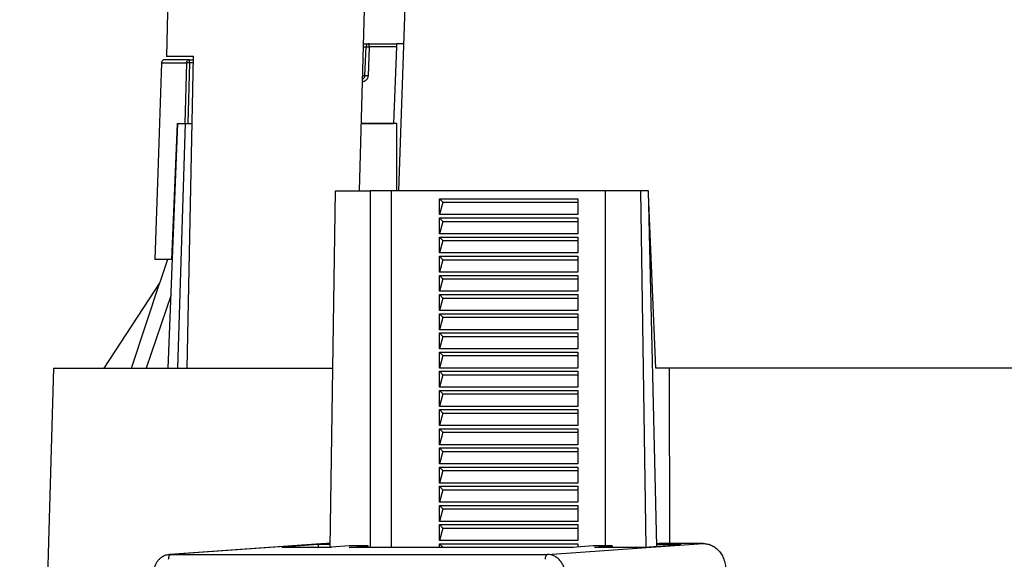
# Model space of a CAD drawing. Header units: millimetres. Extents: x 226 to 954, y 75 to 822.
# Tile 82 of 127: x 532 to 594, y 444 to 478. Entities that reach past the tile are written whole.
import ezdxf

# ---------------------------------------------------------------- set-up
doc = ezdxf.new("R2010")
doc.units = ezdxf.units.MM

msp = doc.modelspace()

# ---------------------------------------------------------------- linework, layer by layer
at = {"color": 7, "linetype": 'Continuous', "lineweight": 25}
for p, q in [((542.326, 519.218), (541.181, 475.468)), ((554.6, 518.668), (553.249, 467.068)), ((555.719, 467.068), (557.283, 511.851)), ((553.87, 476.268), (555.575, 476.268)), ((556.04, 476.268), (555.599, 476.268)), ((553.607, 474.261), (553.67, 476.075)), ((553.87, 476.075), (553.807, 474.261)), ((555.568, 476.075), (553.87, 476.075)), ((555.568, 476.075), (555.4, 471.268)), ((542.439, 475.075), (542.336, 471.268)), ((542.49, 455.968), (542.883, 475.468)), ((542.633, 475.075), (542.53, 471.268)), ((542.633, 475.268), (542.879, 475.268)), ((541.296, 455.968), (541.898, 471.268)), ((541.865, 471.268), (541.501, 462.768)), ((541.865, 471.268), (541.874, 471.268)), ((542.364, 471.268), (541.881, 455.968)), ((541.898, 471.268), (542.364, 471.268)), ((542.364, 471.268), (542.8, 471.268)), ((542.53, 471.268), (542.8, 471.268)), ((553.359, 471.268), (555.4, 471.268)), ((555.6, 471.268), (553.359, 471.268)), ((555.6, 467.068), (555.6, 471.268)), ((551.422, 444.752), (551.76, 467.068)), ((551.76, 467.068), (553.939, 467.068)), ((553.939, 467.068), (553.939, 444.741)), ((555.239, 467.068), (553.939, 467.068)), ((555.239, 467.068), (555.239, 444.741)), ((568.637, 467.068), (555.239, 467.068)), ((568.661, 444.829), (568.661, 467.068)), ((570.84, 467.068), (568.661, 467.068)), ((570.84, 467.068), (571.178, 444.758)), ((571.34, 467.068), (570.84, 467.068)), ((571.871, 444.807), (571.34, 467.068)), ((558.27, 466.568), (566.93, 466.568)), ((558.27, 465.568), (558.27, 466.568)), ((558.27, 466.568), (558.477, 466.348)), ((558.477, 466.348), (558.27, 465.568)), ((558.477, 466.348), (566.93, 466.348)), ((566.93, 466.568), (566.93, 465.568)), ((571.795, 455.968), (571.346, 466.837)), ((566.93, 465.568), (558.27, 465.568)), ((558.27, 465.368), (566.93, 465.368)), ((558.27, 464.368), (558.27, 465.368)), ((558.27, 465.368), (558.477, 465.148)), ((558.477, 465.148), (558.27, 464.368)), ((558.477, 465.148), (566.93, 465.148)), ((566.93, 465.368), (566.93, 464.368)), ((566.93, 464.368), (558.27, 464.368)), ((558.27, 464.168), (566.93, 464.168)), ((558.27, 463.168), (558.27, 464.168)), ((558.27, 464.168), (558.477, 463.948)), ((558.477, 463.948), (558.27, 463.168)), ((558.477, 463.948), (566.93, 463.948)), ((566.93, 464.168), (566.93, 463.168)), ((541.247, 462.768), (540.773, 461.331)), ((541.564, 462.768), (541.501, 462.768)), ((566.93, 463.168), (558.27, 463.168)), ((558.27, 462.968), (566.93, 462.968)), ((558.27, 461.968), (558.27, 462.968)), ((558.27, 462.968), (558.477, 462.748)), ((558.477, 462.748), (558.27, 461.968)), ((558.477, 462.748), (566.93, 462.748)), ((566.93, 462.968), (566.93, 461.968)), ((566.93, 461.968), (558.27, 461.968)), ((558.27, 461.768), (566.93, 461.768)), ((558.27, 460.768), (558.27, 461.768)), ((558.27, 461.768), (558.477, 461.548)), ((558.477, 461.548), (558.27, 460.768)), ((558.477, 461.548), (566.93, 461.548)), ((566.93, 461.768), (566.93, 460.768)), ((540.774, 461.331), (537.266, 455.968)), ((539.009, 455.968), (540.774, 461.331)), ((566.93, 460.768), (558.27, 460.768)), ((541.476, 460.55), (539.927, 455.968)), ((558.27, 460.568), (566.93, 460.568)), ((558.27, 459.568), (558.27, 460.568)), ((558.27, 460.568), (558.477, 460.348)), ((558.477, 460.348), (558.27, 459.568)), ((558.477, 460.348), (566.93, 460.348)), ((566.93, 460.568), (566.93, 459.568)), ((566.93, 459.568), (558.27, 459.568)), ((558.27, 459.368), (566.93, 459.368)), ((558.27, 458.368), (558.27, 459.368)), ((558.27, 459.368), (558.477, 459.148)), ((558.477, 459.148), (558.27, 458.368)), ((558.477, 459.148), (566.93, 459.148)), ((566.93, 459.368), (566.93, 458.368)), ((566.93, 458.368), (558.27, 458.368)), ((558.27, 458.168), (566.93, 458.168)), ((558.27, 457.168), (558.27, 458.168)), ((558.27, 458.168), (558.477, 457.948)), ((558.477, 457.948), (558.27, 457.168)), ((558.477, 457.948), (566.93, 457.948)), ((566.93, 458.168), (566.93, 457.168)), ((566.93, 457.168), (558.27, 457.168)), ((558.27, 456.968), (566.93, 456.968)), ((558.27, 455.968), (558.27, 456.968)), ((558.27, 456.968), (558.477, 456.748)), ((558.477, 456.748), (558.27, 455.968)), ((558.477, 456.748), (566.93, 456.748)), ((566.93, 456.968), (566.93, 455.968)), ((566.93, 455.968), (558.27, 455.968)), ((572.654, 455.968), (571.795, 455.968)), ((572.678, 444.979), (572.655, 455.968)), ((558.27, 455.768), (566.93, 455.768)), ((558.27, 454.768), (558.27, 455.768)), ((558.27, 455.768), (558.477, 455.548)), ((558.477, 455.548), (558.27, 454.768)), ((558.477, 455.548), (566.93, 455.548)), ((566.93, 455.768), (566.93, 454.768)), ((566.93, 454.768), (558.27, 454.768)), ((558.27, 454.568), (566.93, 454.568)), ((558.27, 453.568), (558.27, 454.568)), ((558.27, 454.568), (558.477, 454.348)), ((566.93, 454.568), (566.93, 453.568)), ((558.477, 454.348), (558.27, 453.568)), ((558.477, 454.348), (566.93, 454.348)), ((566.93, 453.568), (558.27, 453.568)), ((558.27, 453.368), (566.93, 453.368)), ((558.27, 452.368), (558.27, 453.368)), ((558.27, 453.368), (558.477, 453.148)), ((566.93, 453.368), (566.93, 452.368)), ((558.477, 453.148), (558.27, 452.368)), ((558.477, 453.148), (566.93, 453.148)), ((566.93, 452.368), (558.27, 452.368)), ((558.27, 452.168), (566.93, 452.168)), ((558.27, 451.168), (558.27, 452.168)), ((558.27, 452.168), (558.477, 451.948)), ((566.93, 452.168), (566.93, 451.168)), ((558.477, 451.948), (558.27, 451.168)), ((558.477, 451.948), (566.93, 451.948)), ((566.93, 451.168), (558.27, 451.168)), ((558.27, 450.968), (566.93, 450.968)), ((558.27, 449.968), (558.27, 450.968)), ((558.27, 450.968), (558.477, 450.748)), ((566.93, 450.968), (566.93, 449.968)), ((558.477, 450.748), (558.27, 449.968)), ((558.477, 450.748), (566.93, 450.748)), ((566.93, 449.968), (558.27, 449.968)), ((558.27, 449.768), (566.93, 449.768)), ((558.27, 448.768), (558.27, 449.768)), ((558.27, 449.768), (558.477, 449.548)), ((566.93, 449.768), (566.93, 448.768)), ((558.477, 449.548), (558.27, 448.768)), ((558.477, 449.548), (566.93, 449.548)), ((566.93, 448.768), (558.27, 448.768)), ((558.27, 448.568), (566.93, 448.568)), ((558.27, 447.568), (558.27, 448.568)), ((558.27, 448.568), (558.477, 448.348)), ((566.93, 448.568), (566.93, 447.568)), ((558.477, 448.348), (558.27, 447.568)), ((558.477, 448.348), (566.93, 448.348)), ((566.93, 447.568), (558.27, 447.568)), ((558.27, 447.368), (566.93, 447.368)), ((558.27, 446.368), (558.27, 447.368)), ((558.27, 447.368), (558.477, 447.148)), ((566.93, 447.368), (566.93, 446.368)), ((558.477, 447.148), (558.27, 446.368)), ((558.477, 447.148), (566.93, 447.148)), ((566.93, 446.368), (558.27, 446.368)), ((558.27, 446.168), (566.93, 446.168)), ((558.27, 445.168), (558.27, 446.168)), ((558.27, 446.168), (558.477, 445.948)), ((558.477, 445.948), (558.27, 445.168)), ((558.477, 445.948), (566.93, 445.948)), ((566.93, 446.168), (566.93, 445.168)), ((551.131, 444.976), (541.401, 444.296)), ((551.215, 444.979), (541.467, 444.298)), ((550.699, 444.912), (548.4, 444.752)), ((548.4, 444.752), (551.517, 444.752)), ((551.425, 444.912), (550.699, 444.912)), ((550.7, 444.752), (550.699, 444.912)), ((551.215, 444.979), (551.132, 444.969)), ((551.426, 444.979), (551.215, 444.979)), ((552.617, 444.829), (551.517, 444.752)), ((553.814, 444.829), (552.617, 444.829)), ((552.621, 444.741), (553.814, 444.829)), ((566.568, 444.741), (552.621, 444.741)), ((553.814, 444.741), (553.814, 444.829)), ((566.93, 445.168), (558.27, 445.168)), ((558.27, 444.968), (566.93, 444.968)), ((558.27, 444.741), (558.27, 444.968)), ((558.27, 444.968), (558.477, 444.748)), ((565.023, 444.298), (574.771, 444.979)), ((567.874, 444.829), (566.568, 444.741)), ((566.591, 444.748), (566.66, 444.748)), ((566.93, 444.968), (566.93, 444.766)), ((569.071, 444.829), (567.874, 444.829)), ((567.972, 444.752), (569.071, 444.829)), ((567.972, 444.752), (571.089, 444.752)), ((569.071, 444.829), (569.072, 444.752)), ((571.089, 444.752), (573.388, 444.912)), ((572, 444.979), (571.867, 444.97)), ((573.388, 444.912), (571.869, 444.912)), ((574.771, 444.979), (572, 444.979)), ((541.401, 444.291), (541.327, 444.283)), ((541.467, 444.298), (565.023, 444.298))]:
    msp.add_line(p, q, dxfattribs=at)
at = {"color": 8, "linetype": 'Continuous', "lineweight": 25}
for p, q in [((542.875, 475.075), (542.633, 475.075)), ((541.467, 444.298), (541.401, 444.291))]:
    msp.add_line(p, q, dxfattribs=at)
at = {"color": 7, "linetype": 'Continuous', "lineweight": 25, "flags": 128}
for points in [[(540.883, 475.075), (540.642, 468.183), (540.453, 462.768)], [(534.125, 455.968), (532.935, 414.584), (532.006, 382.268)]]:
    msp.add_lwpolyline(points, dxfattribs=at)
at = {"color": 7, "linetype": 'Continuous', "lineweight": 25}
for points, knots in [([(553.49, 476.268), (553.535, 476.268), (553.635, 476.268), (553.742, 476.268), (553.82, 476.268), (553.863, 476.268), (553.868, 476.268), (553.87, 476.268)], [0, 0, 0, 0, 0.185069, 0.414168, 0.625692, 0.820599, 1, 1, 1, 1]), ([(553.87, 476.268), (553.845, 476.265), (553.794, 476.26), (553.731, 476.218), (553.694, 476.168), (553.675, 476.12), (553.672, 476.09), (553.67, 476.075)], [0, 0, 0, 0, 0.243173, 0.499229, 0.712958, 0.847435, 1, 1, 1, 1]), ([(553.87, 476.075), (553.87, 476.1), (553.87, 476.151), (553.87, 476.215), (553.87, 476.259), (553.87, 476.265), (553.87, 476.268)], [0, 0, 0, 0, 0.249991, 0.500004, 0.750003, 1, 1, 1, 1]), ([(555.575, 476.268), (555.575, 476.265), (555.574, 476.259), (555.573, 476.215), (555.571, 476.151), (555.569, 476.1), (555.568, 476.075)], [0, 0, 0, 0, 0.249928, 0.499898, 0.749939, 1, 1, 1, 1]), ([(553.67, 476.075), (553.673, 476.076), (553.679, 476.077), (553.725, 476.078), (553.792, 476.077), (553.844, 476.076), (553.87, 476.075)], [0, 0, 0, 0, 0.249997, 0.499995, 0.749997, 1, 1, 1, 1]), ([(541.083, 475.268), (541.058, 475.265), (541.007, 475.26), (540.941, 475.215), (540.894, 475.15), (540.887, 475.099), (540.883, 475.075)], [0, 0, 0, 0, 0.240553, 0.499996, 0.759448, 1, 1, 1, 1]), ([(542.633, 475.268), (542.471, 475.268), (542.146, 475.268), (541.764, 475.268), (541.46, 475.268), (541.244, 475.268), (541.108, 475.268), (541.091, 475.268), (541.083, 475.268)], [0, 0, 0, 0, 0.165408, 0.331498, 0.498139, 0.665194, 0.832528, 1, 1, 1, 1]), ([(542.883, 475.468), (542.704, 475.468), (542.345, 475.468), (541.925, 475.468), (541.592, 475.468), (541.356, 475.468), (541.208, 475.468), (541.19, 475.468), (541.181, 475.468)], [0, 0, 0, 0, 0.166667, 0.333333, 0.5, 0.666667, 0.833333, 1, 1, 1, 1]), ([(542.439, 475.075), (542.443, 475.1), (542.45, 475.151), (542.495, 475.215), (542.559, 475.259), (542.609, 475.265), (542.633, 475.268)], [0, 0, 0, 0, 0.242506, 0.499999, 0.750005, 1, 1, 1, 1]), ([(542.633, 475.075), (542.611, 475.075), (542.567, 475.077), (542.512, 475.077), (542.464, 475.077), (542.449, 475.076), (542.439, 475.075)], [0, 0, 0, 0, 0.250053, 0.500118, 0.703573, 1, 1, 1, 1]), ([(542.633, 475.075), (542.633, 475.1), (542.633, 475.151), (542.633, 475.215), (542.633, 475.259), (542.633, 475.265), (542.633, 475.268)], [0, 0, 0, 0, 0.24999, 0.500002, 0.749999, 1, 1, 1, 1]), ([(553.807, 474.261), (553.799, 474.21), (553.784, 474.108), (553.691, 473.981), (553.561, 473.892), (553.458, 473.881), (553.407, 473.875)], [0, 0, 0, 0, 0.250074, 0.500096, 0.750069, 1, 1, 1, 1]), ([(553.432, 474.073), (553.449, 474.075), (553.492, 474.08), (553.549, 474.121), (553.596, 474.184), (553.603, 474.235), (553.607, 474.261)], [0, 0, 0, 0, 0.180406, 0.453377, 0.726606, 1, 1, 1, 1]), ([(553.807, 474.261), (553.782, 474.262), (553.743, 474.263), (553.696, 474.264), (553.664, 474.264), (553.639, 474.264), (553.614, 474.263), (553.61, 474.262), (553.607, 474.261)], [0, 0, 0, 0, 0.239477, 0.368372, 0.500005, 0.631631, 0.760526, 1, 1, 1, 1]), ([(542.336, 471.268), (542.343, 471.268), (542.358, 471.268), (542.405, 471.268), (542.463, 471.268), (542.507, 471.268), (542.53, 471.268)], [0, 0, 0, 0, 0.257937, 0.500238, 0.742281, 1, 1, 1, 1]), ([(541.501, 462.768), (541.378, 462.768), (541.132, 462.768), (540.855, 462.768), (540.643, 462.768), (540.512, 462.768), (540.451, 462.768), (540.459, 462.768), (540.462, 462.768)], [0, 0, 0, 0, 0.186667, 0.373334, 0.560001, 0.746668, 0.933335, 1, 1, 1, 1]), ([(534.127, 455.968), (534.127, 455.968), (534.113, 455.968), (534.162, 455.968), (534.279, 455.968), (534.487, 455.968), (534.772, 455.968), (535.139, 455.968), (535.584, 455.968), (536.108, 455.968), (536.711, 455.968), (537.391, 455.968), (538.147, 455.968), (538.979, 455.968), (539.885, 455.968), (540.865, 455.968), (541.915, 455.968), (543.037, 455.968), (544.226, 455.968), (545.484, 455.968), (546.8, 455.968), (548.171, 455.968), (549.599, 455.968), (550.74, 455.968), (551.424, 455.968), (551.592, 455.968)], [0, 0, 0, 0, 0.002095, 0.048995, 0.095895, 0.142795, 0.189695, 0.236595, 0.283495, 0.330395, 0.377295, 0.424195, 0.471095, 0.517995, 0.564895, 0.611795, 0.658695, 0.705595, 0.752495, 0.799395, 0.846295, 0.892497, 0.938698, 0.9849, 1, 1, 1, 1]), ([(652.279, 455.968), (652.235, 455.968), (652.146, 455.968), (652, 455.968), (651.844, 455.968), (651.677, 455.968), (651.499, 455.968), (651.312, 455.968), (651.113, 455.968), (650.688, 455.968), (649.964, 455.968), (648.823, 455.968), (647.513, 455.968), (646.037, 455.968), (644.402, 455.968), (642.015, 455.968), (638.654, 455.968), (634.071, 455.968), (628.994, 455.968), (623.483, 455.968), (617.607, 455.968), (611.437, 455.968), (605.05, 455.968), (599.609, 455.968), (595.228, 455.968), (591.936, 455.968), (588.65, 455.968), (585.379, 455.968), (582.133, 455.968), (579.564, 455.968), (577.656, 455.968), (576.392, 455.968), (575.137, 455.968), (573.89, 455.968), (573.067, 455.968), (572.655, 455.968)], [0, 0, 0, 0, 0.0076, 0.015197, 0.022791, 0.030383, 0.037976, 0.045571, 0.053168, 0.06077, 0.092083, 0.123397, 0.154711, 0.186025, 0.217339, 0.248653, 0.311256, 0.37386, 0.436464, 0.499068, 0.561671, 0.624275, 0.686879, 0.749482, 0.780796, 0.81211, 0.843424, 0.874738, 0.906052, 0.937366, 0.949899, 0.962422, 0.974943, 0.987467, 1, 1, 1, 1]), ([(574.771, 444.979), (574.862, 444.973), (575.043, 444.961), (575.306, 444.866), (575.548, 444.718), (575.761, 444.517), (575.937, 444.274), (576.067, 443.995), (576.152, 443.693), (576.164, 443.484), (576.171, 443.379)], [0, 0, 0, 0, 0.125001, 0.250001, 0.375001, 0.5, 0.625002, 0.75, 0.875, 1, 1, 1, 1]), ([(541.341, 444.29), (541.256, 444.272), (541.094, 444.239), (540.887, 444.125), (540.73, 443.995), (540.61, 443.857), (540.509, 443.703), (540.424, 443.514), (540.361, 443.287), (540.353, 443.122), (540.35, 443.036)], [0, 0, 0, 0, 0.153523, 0.292039, 0.410837, 0.508006, 0.60869, 0.72667, 0.858687, 1, 1, 1, 1]), ([(541.322, 443.993), (541.324, 444.03), (541.326, 444.088), (541.344, 444.158), (541.363, 444.206), (541.386, 444.246), (541.42, 444.285), (541.448, 444.293), (541.467, 444.298)], [0, 0, 0, 0, 0.239694, 0.368514, 0.499999, 0.631477, 0.760299, 1, 1, 1, 1]), ([(565.023, 444.298), (565.004, 444.293), (564.976, 444.285), (564.942, 444.246), (564.918, 444.206), (564.9, 444.158), (564.882, 444.088), (564.88, 444.03), (564.878, 443.993)], [0, 0, 0, 0, 0.239699, 0.368521, 0.499999, 0.631485, 0.760306, 1, 1, 1, 1]), ([(566.125, 443.039), (566.12, 443.115), (566.112, 443.274), (566.049, 443.508), (565.946, 443.734), (565.803, 443.935), (565.627, 444.099), (565.43, 444.215), (565.226, 444.285), (565.089, 444.294), (565.023, 444.298)], [0, 0, 0, 0, 0.116518, 0.240012, 0.368641, 0.5, 0.631358, 0.759988, 0.883484, 1, 1, 1, 1])]:
    msp.add_open_spline(points, degree=3, knots=knots, dxfattribs=at)
at = {"color": 8, "linetype": 'Continuous', "lineweight": 25}
for points, knots in [([(553.485, 476.075), (553.507, 476.075), (553.565, 476.075), (553.622, 476.075), (553.663, 476.075), (553.668, 476.075), (553.67, 476.075)], [0, 0, 0, 0, 0.1776501, 0.4745724, 0.7481693, 1, 1, 1, 1]), ([(540.883, 475.075), (540.891, 475.075), (540.908, 475.075), (541.045, 475.075), (541.261, 475.075), (541.567, 475.075), (541.95, 475.075), (542.277, 475.075), (542.439, 475.075)], [0, 0, 0, 0, 0.1674724, 0.3348057, 0.5018611, 0.6685016, 0.834592, 1, 1, 1, 1]), ([(553.437, 474.261), (553.461, 474.261), (553.529, 474.261), (553.591, 474.261), (553.601, 474.261), (553.607, 474.261)], [0, 0, 0, 0, 0.209788, 0.604894, 1, 1, 1, 1])]:
    msp.add_open_spline(points, degree=3, knots=knots, dxfattribs=at)

doc.saveas('drawing.dxf')
